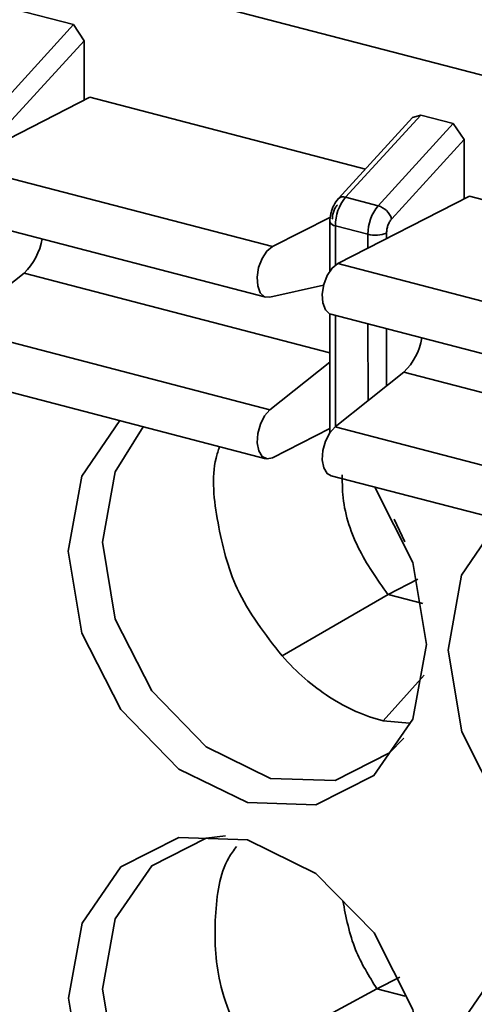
# Model space of a CAD drawing. Header units: millimetres. Extents: x 0 to 420, y 0 to 297.
# Tile 90 of 145: x 308.85 to 309.98, y 118.09 to 120.55. Entities that reach past the tile are written whole.
import ezdxf

# ---------------------------------------------------------------- set-up
doc = ezdxf.new("R2010")
doc.units = ezdxf.units.MM

msp = doc.modelspace()

# ---------------------------------------------------------------- linework, layer by layer
at = {"color": 7, "linetype": 'Continuous', "lineweight": 35}
for p, q in [((308.8321, 120.7203), (318.4336, 118.2193)), ((308.8322, 120.5808), (308.9813, 120.542)), ((308.7937, 120.3367), (308.9813, 120.542)), ((308.9813, 120.542), (309.0085, 120.5019)), ((308.8274, 120.3038), (309.0085, 120.5019)), ((309.0085, 120.5019), (309.0085, 120.3536)), ((308.6926, 120.1922), (309.0221, 120.3606)), ((309.0221, 120.3606), (309.7109, 120.1811)), ((309.829, 120.3102), (309.6435, 120.1073)), ((309.8491, 120.3159), (309.6614, 120.1106)), ((309.829, 120.3102), (309.8491, 120.3159)), ((309.8491, 120.3159), (309.9305, 120.2947)), ((309.7428, 120.0894), (309.9305, 120.2947)), ((309.9305, 120.2947), (309.9576, 120.2546)), ((309.7766, 120.0566), (309.9576, 120.2546)), ((309.9576, 120.2546), (309.9577, 120.1064)), ((308.6926, 120.1922), (309.479, 119.9873)), ((309.9712, 120.1133), (309.6417, 119.945)), ((309.6614, 120.1106), (309.7428, 120.0894)), ((309.9712, 120.1133), (310.6601, 119.9339)), ((308.6758, 120.0656), (309.4622, 119.8608)), ((309.479, 119.9873), (309.6234, 120.0611)), ((309.622, 120.0491), (309.6221, 119.9264)), ((309.7173, 120.0181), (309.636, 120.0393)), ((309.6417, 119.945), (310.4281, 119.7401)), ((308.686, 119.7843), (308.858, 119.9212)), ((309.6065, 119.8911), (309.4723, 119.8607)), ((309.6221, 119.8193), (309.6222, 119.5229)), ((309.6249, 119.8184), (310.4113, 119.6135)), ((308.686, 119.7843), (309.4724, 119.5795)), ((309.4724, 119.5795), (309.6222, 119.6986)), ((308.676, 119.6622), (309.4624, 119.4573)), ((309.6351, 119.5371), (309.8071, 119.6739)), ((309.6351, 119.5371), (310.4215, 119.3322)), ((309.6222, 119.5328), (309.4792, 119.4598)), ((309.6251, 119.4149), (310.4115, 119.2101)), ((309.8099, 119.2493), (309.7831, 119.3064)), ((309.8416, 119.1559), (309.7675, 119.118)), ((309.5027, 118.9644), (309.7675, 119.118)), ((309.8546, 119.0953), (309.7675, 119.118)), ((309.821, 118.7965), (309.7552, 118.8021)), ((309.7397, 118.1323), (309.7973, 118.1617)), ((309.7397, 118.1323), (309.4216, 117.961)), ((309.7397, 118.1323), (309.81, 118.114))]:
    msp.add_line(p, q, dxfattribs=at)
at = {"color": 8, "linetype": 'Continuous', "lineweight": 35}
for p, q in [((309.636, 120.0393), (309.636, 119.9414)), ((309.7173, 119.9836), (309.7173, 120.0181)), ((309.7638, 120.0074), (309.7638, 120.0209)), ((308.858, 119.9212), (309.6222, 119.7221)), ((309.6361, 119.8155), (309.6362, 119.538)), ((309.7175, 119.6027), (309.7174, 119.7943)), ((309.764, 119.6396), (309.7639, 119.7822)), ((309.8071, 119.6739), (310.5713, 119.4749)), ((309.858, 118.9164), (309.7552, 118.8021))]:
    msp.add_line(p, q, dxfattribs=at)
at = {"color": 7, "linetype": 'Continuous', "lineweight": 35, "flags": 128}
for points in [[(309.4723, 119.8607), (309.4589, 119.862), (309.4482, 119.8718), (309.4418, 119.8889), (309.4404, 119.911), (309.4442, 119.935), (309.4528, 119.9577), (309.4649, 119.976), (309.479, 119.9873)], [(309.6249, 119.8184), (309.6216, 119.8196), (309.6109, 119.8294), (309.6045, 119.8466), (309.6031, 119.8686), (309.6069, 119.8926), (309.6155, 119.9153), (309.6276, 119.9336), (309.6417, 119.945)], [(309.4792, 119.4598), (309.4652, 119.4568), (309.453, 119.4627), (309.4444, 119.4766), (309.4406, 119.4966), (309.442, 119.5201), (309.4484, 119.5438), (309.459, 119.5646), (309.4724, 119.5795)], [(308.9684, 119.2264), (309.0023, 119.4135), (309.0971, 119.5525)], [(309.807, 118.7592), (309.7713, 118.722), (309.635, 118.6533), (309.4742, 118.6585), (309.3133, 118.7371), (309.1769, 118.8769), (309.0857, 119.0566), (309.0536, 119.2491), (309.0856, 119.4248), (309.156, 119.5371)], [(309.6251, 119.4149), (309.6157, 119.4203), (309.6071, 119.4342), (309.6033, 119.4543), (309.6047, 119.4777), (309.6111, 119.5015), (309.6217, 119.5222), (309.6351, 119.5371)], [(309.7342, 119.3865), (309.8291, 119.1981), (309.8633, 118.9933), (309.8293, 118.8062), (309.7324, 118.6654), (309.5872, 118.5922), (309.416, 118.5978), (309.2448, 118.6814), (309.0996, 118.8302), (309.0025, 119.0216), (308.9684, 119.2264), (308.9684, 119.2264)], [(309.9175, 118.9792), (309.9515, 119.1663), (310.0462, 119.3052)], [(310.688, 119.1325), (310.7782, 118.9509), (310.8124, 118.7461), (310.7784, 118.559), (310.6815, 118.4181), (310.5364, 118.3449), (310.3652, 118.3506), (310.1939, 118.4341), (310.0487, 118.583), (309.9516, 118.7744), (309.9175, 118.9792), (309.9175, 118.9792)], [(308.9689, 118.1092), (309.0028, 118.2963), (309.0997, 118.4371), (309.2449, 118.5103), (309.4161, 118.5047), (309.5873, 118.4211), (309.7325, 118.2723), (309.8296, 118.0809), (309.8637, 117.8761), (309.8298, 117.689), (309.7328, 117.5481), (309.5877, 117.4749), (309.4165, 117.4806), (309.2453, 117.5641), (309.1001, 117.713), (309.003, 117.9043), (308.9689, 118.1092)], [(309.8075, 117.6419), (309.7718, 117.6048), (309.6355, 117.536), (309.4747, 117.5413), (309.3138, 117.6198), (309.1774, 117.7596), (309.0862, 117.9394), (309.0541, 118.1318), (309.086, 118.3076), (309.1771, 118.4399), (309.3134, 118.5087), (309.3614, 118.5151)], [(309.918, 117.8619), (309.9519, 118.049), (310.0489, 118.1899), (310.194, 118.2631), (310.3652, 118.2575), (310.5364, 118.1739), (310.6816, 118.0251), (310.7787, 117.8337), (310.8129, 117.6288), (310.7789, 117.4418), (310.682, 117.3009), (310.5368, 117.2277), (310.3656, 117.2333), (310.1944, 117.3169), (310.0492, 117.4657), (309.9521, 117.6571), (309.918, 117.8619)]]:
    msp.add_lwpolyline(points, dxfattribs=at)
at = {"color": 7, "linetype": 'Continuous', "lineweight": 35}
for centre, radius, start, end in [((309.7468, 120.0399), 0.1109, 140.3687, 180.3265), ((309.8282, 120.0187), 0.1109, 140.3687, 180.3265), ((309.7286, 120.0411), 0.0504, 17.9267, 73.6576), ((308.7535, 120.0308), 0.1514, 313.6206, 350.8975), ((309.7362, 120.0907), 0.075, 255.4058, 291.5835), ((309.7027, 119.7835), 0.1513, 313.6137, 350.7682)]:
    msp.add_arc(centre, radius, start, end, dxfattribs=at)
at = {"color": 8, "linetype": 'Continuous', "lineweight": 35}
for centre, radius, start, end in [((309.6551, 120.0948), 0.0171, 68.075, 132.6591), ((309.6368, 120.0553), 0.016, 202.2755, 266.8742)]:
    msp.add_arc(centre, radius, start, end, dxfattribs=at)
at = {"color": 7, "linetype": 'Continuous', "lineweight": 35}
for points, knots in [([(309.6435, 120.1073), (309.6393, 120.1019), (309.6331, 120.0939), (309.6275, 120.0806), (309.6232, 120.0669), (309.6225, 120.0561), (309.622, 120.0492)], [0, 0, 0, 0, 0.336246, 0.492263, 0.673433, 1, 1, 1, 1]), ([(309.641, 120.0919), (309.6392, 120.0897), (309.6356, 120.0852), (309.6315, 120.076), (309.6287, 120.066), (309.6284, 120.0595), (309.6282, 120.0562)], [0, 0, 0, 0, 0.2484795, 0.4998574, 0.748508, 1, 1, 1, 1]), ([(309.7638, 120.0209), (309.764, 120.0241), (309.7643, 120.0306), (309.7671, 120.0406), (309.7711, 120.0498), (309.7747, 120.0543), (309.7766, 120.0566)], [0, 0, 0, 0, 0.24848, 0.499857, 0.748508, 1, 1, 1, 1]), ([(309.5026, 118.9644), (309.4607, 119.0183), (309.383, 119.1182), (309.339, 119.2973), (309.3244, 119.4216), (309.3433, 119.4781), (309.3464, 119.4875)], [0, 0, 0, 0, 0.3473731, 0.6435619, 0.9403712, 1, 1, 1, 1]), ([(309.7674, 119.118), (309.7405, 119.1558), (309.6866, 119.2313), (309.6527, 119.3417), (309.6532, 119.4011), (309.6533, 119.4174)], [0, 0, 0, 0, 0.420446, 0.840977, 1, 1, 1, 1]), ([(309.7552, 118.8021), (309.7098, 118.814), (309.6644, 118.8339), (309.5783, 118.8892), (309.5389, 118.9237), (309.5027, 118.9644)], [0, 0, 0, 0, 0.5, 0.5, 1, 1, 1, 1]), ([(309.4216, 117.961), (309.392, 118.0229), (309.337, 118.1379), (309.3321, 118.3151), (309.3479, 118.4326), (309.3819, 118.4789), (309.3886, 118.488)], [0, 0, 0, 0, 0.342543, 0.635375, 0.928155, 1, 1, 1, 1]), ([(309.6545, 118.3527), (309.6625, 118.3111), (309.6775, 118.2333), (309.7199, 118.1643), (309.7397, 118.1323)], [0, 0, 0, 0, 0.535276, 1, 1, 1, 1])]:
    msp.add_open_spline(points, degree=3, knots=knots, dxfattribs=at)

doc.saveas('drawing.dxf')
